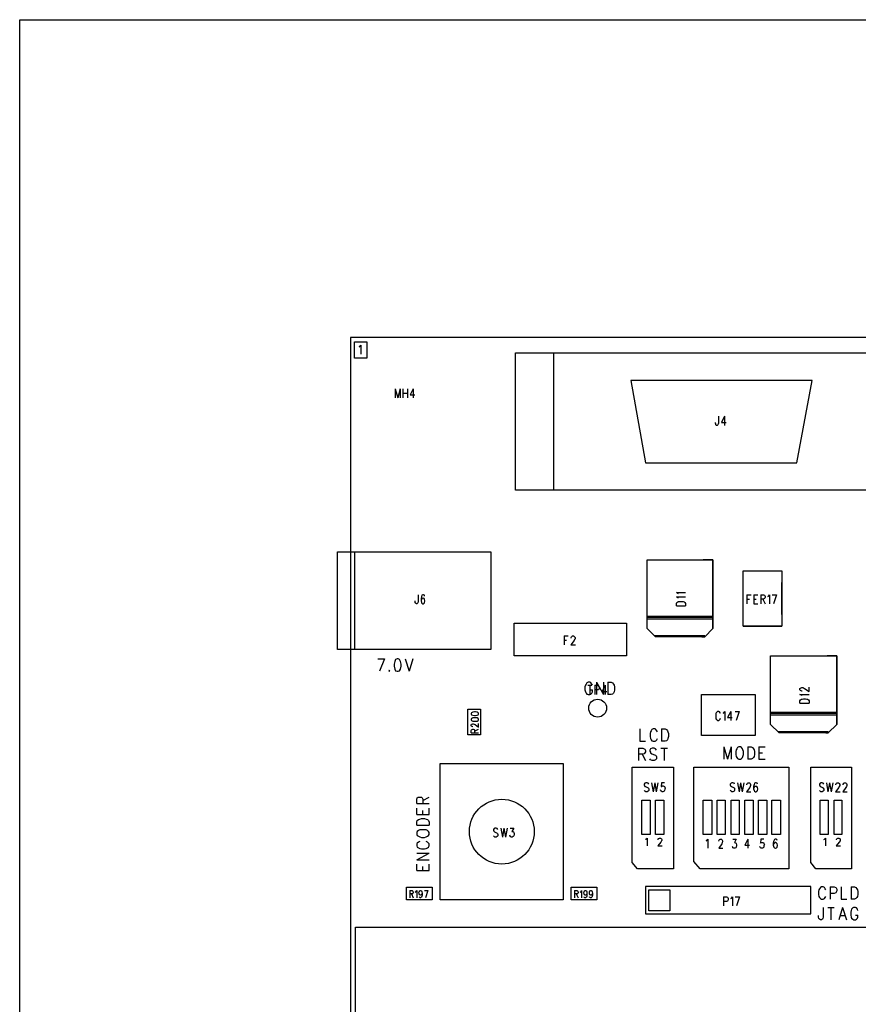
# Model space of a CAD drawing. Extents: x 11.9 to 28.1, y 10.8 to 21.2.
# Tile 7 of 39: x 11.9 to 14.9, y 17.6 to 21.2. Entities that reach past the tile are written whole.
import ezdxf

# ---------------------------------------------------------------- set-up
doc = ezdxf.new("R2010")
doc.units = 0
doc.header["$MEASUREMENT"] = 0
doc.layers.add('LAYNR1', color=2, linetype='Continuous')

msp = doc.modelspace()

# ---------------------------------------------------------------- linework, layer by layer
at = {"layer": 'LAYNR1', "color": 7}
for points in [[(11.892, 21.199), (28.093, 21.199)], [(11.892, 10.799), (11.892, 21.199)], [(23.448, 20.041), (13.097, 20.041)], [(13.097, 20.041), (13.097, 14.641)], [(13.129, 20.007), (13.131, 20.009), (13.135, 20.013), (13.135, 19.981)], [(13.698, 19.485), (13.698, 19.985)], [(13.698, 19.985), (15.198, 19.985)], [(13.837, 19.485), (13.837, 19.985)], [(14.778, 19.885), (14.118, 19.885)], [(14.118, 19.885), (14.172, 19.585)], [(14.722, 19.585), (14.778, 19.885)], [(13.259, 19.854), (13.259, 19.821)], [(13.259, 19.854), (13.269, 19.821)], [(13.278, 19.854), (13.269, 19.821)], [(13.278, 19.854), (13.278, 19.821)], [(13.288, 19.854), (13.288, 19.821)], [(13.288, 19.838), (13.304, 19.838)], [(13.304, 19.854), (13.304, 19.821)], [(13.325, 19.854), (13.314, 19.832), (13.331, 19.832)], [(13.325, 19.854), (13.325, 19.821)], [(14.437, 19.754), (14.437, 19.729), (14.436, 19.725), (14.435, 19.723), (14.433, 19.721), (14.43, 19.721), (14.428, 19.723), (14.427, 19.725), (14.426, 19.729), (14.426, 19.732)], [(14.459, 19.754), (14.448, 19.732), (14.465, 19.732)], [(14.459, 19.754), (14.459, 19.721)], [(14.172, 19.585), (14.722, 19.585)], [(15.198, 19.485), (13.698, 19.485)], [(13.05, 18.904), (13.05, 19.26)], [(13.05, 19.26), (13.608, 19.26)], [(13.113, 18.904), (13.113, 19.26)], [(13.608, 19.26), (13.608, 18.904)], [(14.177, 18.981), (14.177, 19.231)], [(14.177, 19.231), (14.212, 19.231)], [(14.177, 18.981), (14.177, 19.231)], [(14.177, 19.231), (14.417, 19.231)], [(14.417, 19.231), (14.382, 19.231)], [(14.417, 18.981), (14.417, 19.231)], [(14.417, 19.231), (14.417, 18.981)], [(14.527, 19.191), (14.668, 19.191)], [(14.526, 19.15), (14.526, 19.032)], [(14.668, 19.032), (14.668, 19.149)], [(13.343, 19.104), (13.343, 19.079), (13.342, 19.075), (13.341, 19.073), (13.339, 19.071), (13.337, 19.071), (13.334, 19.073), (13.333, 19.075), (13.332, 19.079), (13.332, 19.082)], [(13.367, 19.099), (13.366, 19.102), (13.363, 19.104), (13.36, 19.104), (13.357, 19.102), (13.355, 19.098), (13.354, 19.09), (13.354, 19.082), (13.355, 19.076), (13.357, 19.073), (13.36, 19.071), (13.362, 19.071), (13.365, 19.073), (13.367, 19.076), (13.368, 19.081), (13.368, 19.082), (13.367, 19.087), (13.365, 19.09), (13.362, 19.091), (13.36, 19.091), (13.357, 19.09), (13.355, 19.087), (13.354, 19.082)], [(14.291, 19.107), (14.289, 19.109), (14.284, 19.112), (14.317, 19.112)], [(14.291, 19.091), (14.289, 19.093), (14.284, 19.096), (14.317, 19.096)], [(14.541, 19.104), (14.541, 19.071)], [(14.541, 19.104), (14.556, 19.104)], [(14.541, 19.088), (14.55, 19.088)], [(14.566, 19.104), (14.566, 19.071)], [(14.566, 19.104), (14.581, 19.104)], [(14.566, 19.088), (14.575, 19.088)], [(14.591, 19.104), (14.591, 19.071)], [(14.591, 19.104), (14.601, 19.104), (14.605, 19.102), (14.606, 19.101), (14.607, 19.098), (14.607, 19.094), (14.606, 19.091), (14.605, 19.09), (14.601, 19.088), (14.591, 19.088)], [(14.599, 19.088), (14.607, 19.071)], [(14.617, 19.098), (14.62, 19.099), (14.623, 19.104), (14.623, 19.071)], [(14.633, 19.104), (14.649, 19.104)], [(14.649, 19.104), (14.638, 19.071)], [(14.284, 19.064), (14.284, 19.072), (14.286, 19.076), (14.289, 19.078)], [(14.284, 19.064), (14.317, 19.064)], [(14.289, 19.078), (14.292, 19.079), (14.297, 19.08), (14.304, 19.08), (14.309, 19.079), (14.312, 19.078)], [(14.312, 19.078), (14.315, 19.076), (14.317, 19.072), (14.317, 19.064)], [(14.566, 19.071), (14.581, 19.071)], [(14.177, 19.021), (14.177, 19.026)], [(14.177, 19.026), (14.417, 19.026)], [(14.417, 19.021), (14.177, 19.021)], [(14.177, 19.016), (14.417, 19.016)], [(14.417, 19.016), (14.417, 19.021)], [(14.208, 18.951), (14.177, 18.981)], [(14.208, 18.951), (14.177, 18.981)], [(14.387, 18.951), (14.417, 18.981)], [(14.417, 18.981), (14.387, 18.951)], [(14.527, 18.99), (14.668, 18.99)], [(13.875, 18.954), (13.875, 18.921)], [(13.875, 18.954), (13.89, 18.954)], [(13.901, 18.946), (13.901, 18.948), (13.902, 18.951), (13.903, 18.952), (13.905, 18.954), (13.91, 18.954), (13.912, 18.952), (13.913, 18.951), (13.915, 18.948), (13.915, 18.944), (13.913, 18.941), (13.911, 18.937), (13.9, 18.921), (13.916, 18.921)], [(14.203, 18.956), (14.387, 18.956)], [(14.217, 18.951), (14.208, 18.951)], [(14.387, 18.951), (14.208, 18.951)], [(14.377, 18.951), (14.387, 18.951)], [(13.608, 18.904), (13.05, 18.904)], [(13.875, 18.938), (13.884, 18.938)], [(13.196, 18.87), (13.221, 18.87)], [(13.221, 18.87), (13.203, 18.825)], [(13.267, 18.87), (13.261, 18.868), (13.258, 18.861), (13.256, 18.851), (13.256, 18.844), (13.258, 18.833), (13.261, 18.827), (13.267, 18.825)], [(13.27, 18.825), (13.275, 18.827), (13.279, 18.833), (13.281, 18.844), (13.281, 18.851), (13.279, 18.861), (13.275, 18.868), (13.27, 18.87), (13.267, 18.87)], [(13.296, 18.87), (13.31, 18.825)], [(13.324, 18.87), (13.31, 18.825)], [(14.627, 18.631), (14.627, 18.881)], [(14.627, 18.881), (14.663, 18.881)], [(14.627, 18.631), (14.627, 18.881)], [(14.627, 18.881), (14.868, 18.881)], [(14.868, 18.881), (14.833, 18.881)], [(14.868, 18.631), (14.868, 18.881)], [(14.868, 18.881), (14.868, 18.631)], [(13.238, 18.829), (13.237, 18.827), (13.238, 18.825)], [(13.238, 18.825), (13.24, 18.827), (13.238, 18.829)], [(13.267, 18.825), (13.27, 18.825)], [(13.953, 18.774), (13.951, 18.768), (13.951, 18.757)], [(13.978, 18.774), (13.976, 18.778), (13.972, 18.783), (13.969, 18.785), (13.962, 18.785), (13.958, 18.783), (13.955, 18.778), (13.953, 18.774)], [(13.961, 18.774), (13.976, 18.774)], [(13.969, 18.774), (13.969, 18.741)], [(13.987, 18.774), (13.987, 18.741)], [(13.987, 18.774), (13.997, 18.774), (14, 18.772), (14.001, 18.771), (14.003, 18.768), (14.003, 18.763), (14.001, 18.76), (14, 18.758), (13.997, 18.757), (13.987, 18.757)], [(13.993, 18.785), (13.993, 18.74)], [(13.993, 18.785), (14.018, 18.74)], [(14.024, 18.774), (14.013, 18.752), (14.03, 18.752)], [(14.018, 18.785), (14.018, 18.74)], [(14.024, 18.774), (14.024, 18.741)], [(14.034, 18.785), (14.034, 18.74)], [(14.034, 18.785), (14.046, 18.785), (14.051, 18.783), (14.055, 18.778), (14.057, 18.774)], [(14.057, 18.774), (14.058, 18.768), (14.058, 18.757)], [(14.742, 18.753), (14.741, 18.753), (14.738, 18.754), (14.736, 18.755), (14.734, 18.757), (14.734, 18.762), (14.736, 18.764), (14.738, 18.765), (14.741, 18.766), (14.744, 18.766), (14.747, 18.765), (14.751, 18.763), (14.767, 18.751), (14.767, 18.767)], [(13.951, 18.757), (13.953, 18.75), (13.955, 18.746), (13.958, 18.742), (13.962, 18.74)], [(13.962, 18.74), (13.969, 18.74)], [(13.969, 18.74), (13.972, 18.742), (13.976, 18.746), (13.978, 18.75), (13.978, 18.757)], [(13.969, 18.757), (13.978, 18.757)], [(14.046, 18.74), (14.034, 18.74)], [(14.058, 18.757), (14.057, 18.75), (14.055, 18.746), (14.051, 18.742), (14.046, 18.74)], [(14.375, 18.591), (14.375, 18.741)], [(14.375, 18.741), (14.571, 18.741)], [(14.571, 18.741), (14.571, 18.591)], [(14.741, 18.736), (14.739, 18.738), (14.734, 18.741), (14.767, 18.741)], [(14.734, 18.709), (14.734, 18.717), (14.736, 18.721), (14.739, 18.723), (14.742, 18.724), (14.747, 18.725), (14.754, 18.725), (14.759, 18.724), (14.762, 18.723), (14.765, 18.721), (14.767, 18.717), (14.767, 18.709)], [(14.734, 18.709), (14.767, 18.709)], [(13.537, 18.669), (13.538, 18.667), (13.542, 18.665), (13.548, 18.664), (13.552, 18.664), (13.558, 18.665), (13.562, 18.667), (13.563, 18.669), (13.563, 18.671), (13.562, 18.674), (13.558, 18.676)], [(13.542, 18.676), (13.538, 18.674), (13.537, 18.671), (13.537, 18.669)], [(13.548, 18.656), (13.542, 18.655), (13.538, 18.653), (13.537, 18.65), (13.537, 18.648)], [(13.558, 18.676), (13.552, 18.677), (13.548, 18.677), (13.542, 18.676)], [(13.552, 18.656), (13.548, 18.656)], [(13.562, 18.646), (13.563, 18.648), (13.563, 18.65), (13.562, 18.653), (13.558, 18.655), (13.552, 18.656)], [(14.444, 18.671), (14.443, 18.674), (14.441, 18.677), (14.438, 18.679), (14.434, 18.679), (14.432, 18.677), (14.429, 18.674), (14.428, 18.671), (14.427, 18.666), (14.427, 18.659), (14.428, 18.654), (14.429, 18.651), (14.432, 18.648), (14.434, 18.646), (14.438, 18.646), (14.441, 18.648), (14.443, 18.651), (14.444, 18.654)], [(14.454, 18.673), (14.457, 18.674), (14.46, 18.679), (14.46, 18.646)], [(14.482, 18.679), (14.47, 18.657), (14.487, 18.657)], [(14.482, 18.679), (14.482, 18.646)], [(14.498, 18.679), (14.513, 18.679)], [(14.513, 18.679), (14.502, 18.646)], [(14.627, 18.671), (14.627, 18.676)], [(14.627, 18.676), (14.868, 18.676)], [(14.868, 18.671), (14.627, 18.671)], [(14.627, 18.666), (14.868, 18.666)], [(14.868, 18.666), (14.868, 18.671)], [(13.537, 18.648), (13.538, 18.646)], [(13.543, 18.623), (13.542, 18.623), (13.54, 18.624), (13.538, 18.625), (13.537, 18.627), (13.537, 18.63), (13.538, 18.632), (13.54, 18.633), (13.542, 18.634), (13.544, 18.634), (13.547, 18.633), (13.551, 18.631), (13.563, 18.622), (13.563, 18.635)], [(13.538, 18.646), (13.542, 18.644), (13.548, 18.643), (13.552, 18.643), (13.558, 18.644), (13.562, 18.646)], [(14.658, 18.601), (14.627, 18.631)], [(14.658, 18.601), (14.627, 18.631)], [(14.837, 18.601), (14.868, 18.631)], [(14.868, 18.631), (14.837, 18.601)], [(13.537, 18.601), (13.537, 18.609), (13.538, 18.612), (13.54, 18.613), (13.542, 18.614), (13.544, 18.614), (13.547, 18.613), (13.548, 18.612), (13.549, 18.609), (13.549, 18.601)], [(13.537, 18.601), (13.563, 18.601)], [(13.549, 18.607), (13.563, 18.614)], [(14.151, 18.615), (14.151, 18.57)], [(14.19, 18.604), (14.188, 18.598), (14.188, 18.587)], [(14.188, 18.587), (14.19, 18.58), (14.192, 18.576), (14.195, 18.572), (14.199, 18.57)], [(14.215, 18.604), (14.213, 18.608), (14.209, 18.613), (14.206, 18.615), (14.199, 18.615), (14.195, 18.613), (14.192, 18.608), (14.19, 18.604)], [(14.23, 18.615), (14.23, 18.57)], [(14.23, 18.615), (14.243, 18.615), (14.248, 18.613), (14.251, 18.608), (14.253, 18.604)], [(14.255, 18.587), (14.253, 18.58), (14.251, 18.576), (14.248, 18.572), (14.243, 18.57)], [(14.253, 18.604), (14.255, 18.598), (14.255, 18.587)], [(14.571, 18.591), (14.375, 18.591)], [(14.653, 18.606), (14.837, 18.606)], [(14.667, 18.601), (14.658, 18.601)], [(14.837, 18.601), (14.658, 18.601)], [(14.828, 18.601), (14.837, 18.601)], [(14.151, 18.57), (14.172, 18.57)], [(14.199, 18.57), (14.206, 18.57)], [(14.206, 18.57), (14.209, 18.572), (14.213, 18.576), (14.215, 18.58)], [(14.243, 18.57), (14.23, 18.57)], [(14.457, 18.55), (14.457, 18.505)], [(14.457, 18.55), (14.47, 18.505)], [(14.484, 18.55), (14.47, 18.505)], [(14.484, 18.55), (14.484, 18.505)], [(14.511, 18.55), (14.507, 18.548), (14.504, 18.543), (14.502, 18.539)], [(14.526, 18.539), (14.525, 18.543), (14.521, 18.548), (14.518, 18.55), (14.511, 18.55)], [(14.544, 18.55), (14.544, 18.505)], [(14.544, 18.55), (14.556, 18.55), (14.561, 18.548), (14.565, 18.543), (14.567, 18.539)], [(14.584, 18.55), (14.584, 18.505)], [(14.584, 18.55), (14.607, 18.55)], [(14.146, 18.545), (14.146, 18.5)], [(14.146, 18.545), (14.162, 18.545), (14.167, 18.543), (14.169, 18.541), (14.171, 18.536), (14.171, 18.532), (14.169, 18.528), (14.167, 18.525), (14.162, 18.523), (14.146, 18.523)], [(14.159, 18.523), (14.171, 18.5)], [(14.211, 18.538), (14.208, 18.543), (14.203, 18.545), (14.196, 18.545), (14.19, 18.543), (14.187, 18.538), (14.187, 18.534)], [(14.187, 18.534), (14.189, 18.53), (14.19, 18.528), (14.194, 18.525), (14.204, 18.521), (14.208, 18.519), (14.21, 18.517)], [(14.21, 18.517), (14.211, 18.513), (14.211, 18.506), (14.208, 18.502), (14.203, 18.5)], [(14.227, 18.545), (14.252, 18.545)], [(14.239, 18.545), (14.239, 18.5)], [(14.502, 18.539), (14.5, 18.533), (14.5, 18.522)], [(14.5, 18.522), (14.502, 18.515), (14.504, 18.511), (14.507, 18.507), (14.511, 18.505)], [(14.518, 18.505), (14.521, 18.507), (14.525, 18.511), (14.526, 18.515), (14.528, 18.522)], [(14.528, 18.522), (14.528, 18.533), (14.526, 18.539)], [(14.568, 18.522), (14.567, 18.515), (14.565, 18.511), (14.561, 18.507), (14.556, 18.505)], [(14.567, 18.539), (14.568, 18.533), (14.568, 18.522)], [(14.584, 18.528), (14.598, 18.528)], [(14.123, 18.476), (14.273, 18.476)], [(14.123, 18.128), (14.123, 18.476)], [(14.196, 18.5), (14.19, 18.502), (14.187, 18.506)], [(14.203, 18.5), (14.196, 18.5)], [(14.273, 18.476), (14.273, 18.106)], [(14.347, 18.476), (14.693, 18.476)], [(14.347, 18.132), (14.347, 18.476)], [(14.511, 18.505), (14.518, 18.505)], [(14.556, 18.505), (14.544, 18.505)], [(14.584, 18.505), (14.607, 18.505)], [(14.693, 18.476), (14.693, 18.106)], [(14.773, 18.476), (14.922, 18.476)], [(14.773, 18.128), (14.773, 18.476)], [(14.922, 18.476), (14.922, 18.106)], [(14.183, 18.414), (14.181, 18.417), (14.177, 18.419), (14.173, 18.419), (14.169, 18.417), (14.167, 18.414), (14.167, 18.411), (14.168, 18.408), (14.169, 18.406), (14.172, 18.405), (14.179, 18.402), (14.181, 18.4), (14.182, 18.399), (14.183, 18.396), (14.183, 18.391), (14.181, 18.388), (14.177, 18.386), (14.173, 18.386), (14.169, 18.388), (14.167, 18.391)], [(14.193, 18.419), (14.199, 18.386)], [(14.205, 18.419), (14.199, 18.386)], [(14.205, 18.419), (14.21, 18.386)], [(14.216, 18.419), (14.21, 18.386)], [(14.241, 18.419), (14.23, 18.419), (14.229, 18.405), (14.23, 18.406), (14.233, 18.408), (14.236, 18.408), (14.24, 18.406), (14.242, 18.403), (14.243, 18.399), (14.242, 18.396), (14.241, 18.391), (14.239, 18.388), (14.235, 18.386), (14.232, 18.386), (14.229, 18.388), (14.227, 18.39), (14.226, 18.393)], [(14.496, 18.414), (14.494, 18.417), (14.49, 18.419), (14.486, 18.419), (14.483, 18.417), (14.48, 18.414), (14.48, 18.411), (14.481, 18.408), (14.483, 18.406), (14.485, 18.405), (14.492, 18.402), (14.494, 18.4), (14.495, 18.399), (14.496, 18.396), (14.496, 18.391), (14.494, 18.388), (14.49, 18.386), (14.486, 18.386), (14.483, 18.388), (14.48, 18.391)], [(14.506, 18.419), (14.512, 18.386)], [(14.518, 18.419), (14.512, 18.386)], [(14.518, 18.419), (14.523, 18.386)], [(14.529, 18.419), (14.523, 18.386)], [(14.54, 18.411), (14.54, 18.413), (14.542, 18.416), (14.543, 18.417), (14.545, 18.419), (14.55, 18.419), (14.552, 18.417), (14.553, 18.416), (14.554, 18.413), (14.554, 18.409), (14.553, 18.406), (14.551, 18.402), (14.539, 18.386), (14.555, 18.386)], [(14.579, 18.414), (14.578, 18.417), (14.575, 18.419), (14.572, 18.419), (14.569, 18.417), (14.567, 18.413), (14.565, 18.405), (14.565, 18.397), (14.567, 18.391), (14.569, 18.388), (14.572, 18.386), (14.573, 18.386), (14.577, 18.388), (14.579, 18.391), (14.58, 18.396), (14.58, 18.397), (14.579, 18.402), (14.577, 18.405), (14.573, 18.406), (14.572, 18.406), (14.569, 18.405), (14.567, 18.402), (14.565, 18.397)], [(14.821, 18.414), (14.818, 18.417), (14.815, 18.419), (14.81, 18.419), (14.807, 18.417), (14.805, 18.414), (14.805, 18.411), (14.806, 18.408), (14.807, 18.406), (14.809, 18.405), (14.816, 18.402), (14.818, 18.4), (14.819, 18.399), (14.821, 18.396), (14.821, 18.391), (14.818, 18.388), (14.815, 18.386), (14.81, 18.386), (14.807, 18.388), (14.805, 18.391)], [(14.831, 18.419), (14.836, 18.386)], [(14.842, 18.419), (14.836, 18.386)], [(14.842, 18.419), (14.848, 18.386)], [(14.854, 18.419), (14.848, 18.386)], [(14.865, 18.411), (14.865, 18.413), (14.866, 18.416), (14.867, 18.417), (14.869, 18.419), (14.874, 18.419), (14.876, 18.417), (14.877, 18.416), (14.879, 18.413), (14.879, 18.409), (14.877, 18.406), (14.875, 18.402), (14.864, 18.386), (14.88, 18.386)], [(14.891, 18.411), (14.891, 18.413), (14.892, 18.416), (14.893, 18.417), (14.896, 18.419), (14.9, 18.419), (14.902, 18.417), (14.904, 18.416), (14.905, 18.413), (14.905, 18.409), (14.904, 18.406), (14.901, 18.402), (14.89, 18.386), (14.906, 18.386)], [(13.34, 18.364), (13.343, 18.366)], [(13.343, 18.366), (13.347, 18.367)], [(13.347, 18.367), (13.351, 18.367)], [(13.351, 18.367), (13.355, 18.366)], [(13.355, 18.366), (13.358, 18.364)], [(13.36, 18.355), (13.384, 18.367)], [(13.338, 18.359), (13.34, 18.364)], [(13.338, 18.343), (13.338, 18.359)], [(13.338, 18.343), (13.384, 18.343)], [(13.358, 18.364), (13.36, 18.359)], [(13.36, 18.359), (13.36, 18.343)], [(14.158, 18.356), (14.188, 18.356)], [(14.158, 18.231), (14.158, 18.356)], [(14.188, 18.356), (14.188, 18.231)], [(14.208, 18.356), (14.238, 18.356)], [(14.208, 18.231), (14.208, 18.356)], [(14.238, 18.356), (14.238, 18.231)], [(14.382, 18.356), (14.413, 18.356)], [(14.382, 18.231), (14.382, 18.356)], [(14.413, 18.356), (14.413, 18.231)], [(14.432, 18.356), (14.462, 18.356)], [(14.432, 18.231), (14.432, 18.356)], [(14.462, 18.356), (14.462, 18.231)], [(14.483, 18.356), (14.512, 18.356)], [(14.483, 18.231), (14.483, 18.356)], [(14.512, 18.356), (14.512, 18.231)], [(14.533, 18.356), (14.563, 18.356)], [(14.533, 18.231), (14.533, 18.356)], [(14.563, 18.356), (14.563, 18.231)], [(14.583, 18.356), (14.613, 18.356)], [(14.583, 18.231), (14.583, 18.356)], [(14.613, 18.356), (14.613, 18.231)], [(14.632, 18.356), (14.663, 18.356)], [(14.632, 18.231), (14.632, 18.356)], [(14.663, 18.356), (14.663, 18.231)], [(14.807, 18.356), (14.837, 18.356)], [(14.807, 18.231), (14.807, 18.356)], [(14.837, 18.356), (14.837, 18.231)], [(14.858, 18.356), (14.887, 18.356)], [(14.858, 18.231), (14.858, 18.356)], [(14.887, 18.356), (14.887, 18.231)], [(13.338, 18.304), (13.338, 18.327)], [(13.338, 18.304), (13.384, 18.304)], [(13.36, 18.304), (13.36, 18.318)], [(13.384, 18.304), (13.384, 18.327)], [(13.338, 18.276), (13.34, 18.282)], [(13.338, 18.264), (13.338, 18.276)], [(13.338, 18.264), (13.384, 18.264)], [(13.34, 18.282), (13.345, 18.285)], [(13.345, 18.285), (13.349, 18.287)], [(13.349, 18.287), (13.355, 18.289)], [(13.355, 18.289), (13.366, 18.289)], [(13.366, 18.289), (13.373, 18.287)], [(13.373, 18.287), (13.377, 18.285)], [(13.377, 18.285), (13.381, 18.282)], [(13.381, 18.282), (13.384, 18.276)], [(13.384, 18.276), (13.384, 18.264)], [(13.34, 18.241), (13.338, 18.238)], [(13.338, 18.238), (13.338, 18.231)], [(13.338, 18.231), (13.34, 18.227)], [(13.345, 18.245), (13.34, 18.241)], [(13.34, 18.227), (13.345, 18.224)], [(13.349, 18.247), (13.345, 18.245)], [(13.345, 18.224), (13.349, 18.222)], [(13.355, 18.248), (13.349, 18.247)], [(13.366, 18.248), (13.355, 18.248)], [(13.373, 18.247), (13.366, 18.248)], [(13.377, 18.245), (13.373, 18.247)], [(13.373, 18.222), (13.377, 18.224)], [(13.381, 18.241), (13.377, 18.245)], [(13.377, 18.224), (13.381, 18.227)], [(13.384, 18.238), (13.381, 18.241)], [(13.381, 18.227), (13.384, 18.231)], [(13.384, 18.231), (13.384, 18.238)], [(13.634, 18.249), (13.631, 18.252), (13.628, 18.254), (13.623, 18.254), (13.62, 18.252), (13.618, 18.249), (13.618, 18.246), (13.619, 18.243), (13.62, 18.241), (13.622, 18.24), (13.629, 18.237), (13.631, 18.235), (13.632, 18.234), (13.634, 18.231), (13.634, 18.226), (13.631, 18.223), (13.628, 18.221), (13.623, 18.221), (13.62, 18.223), (13.618, 18.226)], [(13.644, 18.254), (13.65, 18.221)], [(13.655, 18.254), (13.65, 18.221)], [(13.655, 18.254), (13.661, 18.221)], [(13.667, 18.254), (13.661, 18.221)], [(13.679, 18.254), (13.692, 18.254), (13.685, 18.241), (13.688, 18.241), (13.69, 18.24), (13.692, 18.238), (13.693, 18.234), (13.693, 18.231), (13.692, 18.226), (13.689, 18.223), (13.686, 18.221), (13.682, 18.221), (13.679, 18.223), (13.678, 18.225), (13.677, 18.228)], [(14.188, 18.231), (14.158, 18.231)], [(14.238, 18.231), (14.208, 18.231)], [(14.413, 18.231), (14.382, 18.231)], [(14.462, 18.231), (14.432, 18.231)], [(14.512, 18.231), (14.483, 18.231)], [(14.563, 18.231), (14.533, 18.231)], [(14.613, 18.231), (14.583, 18.231)], [(14.663, 18.231), (14.632, 18.231)], [(14.837, 18.231), (14.807, 18.231)], [(14.887, 18.231), (14.858, 18.231)], [(13.34, 18.199), (13.338, 18.196)], [(13.338, 18.196), (13.338, 18.189)], [(13.338, 18.189), (13.34, 18.185)], [(13.345, 18.203), (13.34, 18.199)], [(13.349, 18.205), (13.345, 18.203)], [(13.349, 18.222), (13.355, 18.22)], [(13.355, 18.22), (13.366, 18.22)], [(13.366, 18.22), (13.373, 18.222)], [(13.377, 18.203), (13.373, 18.205)], [(13.381, 18.199), (13.377, 18.203)], [(13.384, 18.196), (13.381, 18.199)], [(13.381, 18.185), (13.384, 18.189)], [(13.384, 18.189), (13.384, 18.196)], [(14.171, 18.212), (14.173, 18.213), (14.177, 18.217), (14.177, 18.189)], [(14.217, 18.211), (14.217, 18.212), (14.218, 18.215), (14.219, 18.216), (14.222, 18.217), (14.226, 18.217), (14.229, 18.216), (14.23, 18.215), (14.231, 18.212), (14.231, 18.209), (14.23, 18.207), (14.227, 18.203), (14.216, 18.189)], [(14.216, 18.189), (14.232, 18.189)], [(14.392, 18.207), (14.395, 18.209), (14.398, 18.213), (14.398, 18.181)], [(14.45, 18.212), (14.451, 18.21), (14.452, 18.207), (14.452, 18.204), (14.451, 18.201), (14.449, 18.196), (14.438, 18.181)], [(14.439, 18.206), (14.439, 18.207), (14.44, 18.21), (14.441, 18.212)], [(14.441, 18.212), (14.443, 18.213), (14.448, 18.213), (14.45, 18.212)], [(14.493, 18.181), (14.49, 18.182), (14.489, 18.184), (14.488, 18.187)], [(14.49, 18.213), (14.502, 18.213), (14.495, 18.201), (14.499, 18.201), (14.501, 18.199)], [(14.503, 18.193), (14.503, 18.19), (14.502, 18.185), (14.5, 18.182), (14.497, 18.181)], [(14.501, 18.199), (14.502, 18.198), (14.503, 18.193)], [(14.544, 18.213), (14.533, 18.192), (14.55, 18.192)], [(14.544, 18.213), (14.544, 18.181)], [(14.593, 18.181), (14.59, 18.182), (14.589, 18.184), (14.587, 18.187)], [(14.602, 18.213), (14.591, 18.213), (14.59, 18.199)], [(14.59, 18.199), (14.591, 18.201), (14.594, 18.202), (14.598, 18.202), (14.601, 18.201), (14.603, 18.198), (14.605, 18.193)], [(14.605, 18.193), (14.603, 18.19), (14.602, 18.185), (14.6, 18.182), (14.597, 18.181)], [(14.641, 18.212), (14.639, 18.207), (14.637, 18.199)], [(14.637, 18.199), (14.637, 18.192), (14.639, 18.185), (14.641, 18.182), (14.644, 18.181)], [(14.641, 18.199), (14.639, 18.196), (14.637, 18.192)], [(14.65, 18.212), (14.647, 18.213), (14.644, 18.213), (14.641, 18.212)], [(14.649, 18.199), (14.645, 18.201), (14.644, 18.201), (14.641, 18.199)], [(14.645, 18.181), (14.649, 18.182), (14.651, 18.185), (14.652, 18.19), (14.652, 18.192), (14.651, 18.196), (14.649, 18.199)], [(14.651, 18.209), (14.65, 18.212)], [(14.821, 18.212), (14.823, 18.213), (14.827, 18.217), (14.827, 18.189)], [(14.867, 18.211), (14.867, 18.212), (14.868, 18.215), (14.869, 18.216), (14.872, 18.217), (14.876, 18.217), (14.878, 18.216), (14.88, 18.215), (14.881, 18.212), (14.881, 18.209), (14.88, 18.207), (14.877, 18.203), (14.866, 18.189)], [(14.866, 18.189), (14.882, 18.189)], [(13.338, 18.138), (13.384, 18.163)], [(13.338, 18.163), (13.384, 18.163)], [(13.34, 18.185), (13.345, 18.182)], [(13.345, 18.182), (13.349, 18.18)], [(13.349, 18.18), (13.355, 18.178)], [(13.355, 18.178), (13.366, 18.178)], [(13.366, 18.178), (13.373, 18.18)], [(13.373, 18.18), (13.377, 18.182)], [(13.377, 18.182), (13.381, 18.185)], [(14.438, 18.181), (14.453, 18.181)], [(14.497, 18.181), (14.493, 18.181)], [(14.597, 18.181), (14.593, 18.181)], [(14.644, 18.181), (14.645, 18.181)], [(13.338, 18.138), (13.384, 18.138)], [(13.338, 18.1), (13.338, 18.122)], [(13.384, 18.1), (13.384, 18.122)], [(14.142, 18.106), (14.123, 18.128)], [(14.37, 18.106), (14.347, 18.132)], [(14.792, 18.106), (14.773, 18.128)], [(13.338, 18.1), (13.384, 18.1)], [(13.36, 18.1), (13.36, 18.114)], [(14.273, 18.106), (14.142, 18.106)], [(14.693, 18.106), (14.37, 18.106)], [(14.922, 18.106), (14.792, 18.106)], [(13.313, 18.026), (13.313, 18)], [(13.313, 18.026), (13.321, 18.026), (13.323, 18.025), (13.324, 18.024), (13.325, 18.021), (13.325, 18.019), (13.324, 18.016), (13.323, 18.015), (13.321, 18.014), (13.313, 18.014)], [(13.319, 18.014), (13.325, 18)], [(13.333, 18.021), (13.335, 18.022), (13.338, 18.026), (13.338, 18)], [(13.358, 18.017), (13.357, 18.014), (13.355, 18.011), (13.352, 18.01), (13.352, 18.01), (13.349, 18.011), (13.347, 18.014), (13.346, 18.017), (13.346, 18.019), (13.347, 18.022), (13.349, 18.025), (13.352, 18.026), (13.352, 18.026), (13.355, 18.025), (13.357, 18.022), (13.358, 18.017), (13.358, 18.011), (13.357, 18.005), (13.355, 18.002), (13.352, 18), (13.351, 18), (13.348, 18.002), (13.347, 18.004)], [(13.366, 18.026), (13.379, 18.026)], [(13.379, 18.026), (13.37, 18)], [(13.913, 18.026), (13.913, 18)], [(13.913, 18.026), (13.921, 18.026), (13.924, 18.025), (13.925, 18.024), (13.926, 18.021), (13.926, 18.019), (13.925, 18.016), (13.924, 18.015), (13.921, 18.014), (13.913, 18.014)], [(13.919, 18.014), (13.926, 18)], [(13.934, 18.021), (13.936, 18.022), (13.938, 18.026), (13.938, 18)], [(13.958, 18.017), (13.958, 18.014), (13.956, 18.011), (13.953, 18.01), (13.952, 18.01), (13.949, 18.011), (13.948, 18.014), (13.947, 18.017), (13.947, 18.019), (13.948, 18.022), (13.949, 18.025), (13.952, 18.026), (13.953, 18.026), (13.956, 18.025), (13.958, 18.022), (13.958, 18.017), (13.958, 18.011), (13.958, 18.005), (13.956, 18.002), (13.953, 18), (13.951, 18), (13.948, 18.002), (13.948, 18.004)], [(13.978, 18.017), (13.977, 18.014), (13.976, 18.011), (13.973, 18.01), (13.972, 18.01), (13.969, 18.011), (13.967, 18.014), (13.967, 18.017), (13.967, 18.019), (13.967, 18.022), (13.969, 18.025), (13.972, 18.026), (13.973, 18.026), (13.976, 18.025), (13.977, 18.022), (13.978, 18.017), (13.978, 18.011), (13.977, 18.005), (13.976, 18.002), (13.973, 18), (13.971, 18), (13.968, 18.002), (13.967, 18.004)], [(14.773, 18.041), (14.172, 18.041)], [(14.172, 18.041), (14.172, 17.941)], [(14.184, 18.029), (14.26, 18.029)], [(14.184, 17.953), (14.184, 18.029)], [(14.26, 18.029), (14.26, 17.953)], [(14.773, 17.941), (14.773, 18.041)], [(14.803, 18.029), (14.802, 18.023), (14.802, 18.012)], [(14.802, 18.012), (14.803, 18.005), (14.805, 18.001), (14.809, 17.997), (14.812, 17.995)], [(14.828, 18.029), (14.826, 18.033), (14.823, 18.038), (14.819, 18.04), (14.812, 18.04), (14.809, 18.038), (14.805, 18.033), (14.803, 18.029)], [(14.844, 18.04), (14.844, 17.995)], [(14.844, 18.04), (14.859, 18.04), (14.865, 18.038), (14.866, 18.036), (14.868, 18.031), (14.868, 18.025), (14.866, 18.021), (14.865, 18.018), (14.859, 18.016), (14.844, 18.016)], [(14.884, 18.04), (14.884, 17.995)], [(14.92, 18.04), (14.92, 17.995)], [(14.92, 18.04), (14.933, 18.04), (14.938, 18.038), (14.941, 18.033), (14.943, 18.029)], [(14.945, 18.012), (14.943, 18.005), (14.941, 18.001), (14.938, 17.997), (14.933, 17.995)], [(14.943, 18.029), (14.945, 18.023), (14.945, 18.012)], [(14.456, 18.004), (14.456, 17.971)], [(14.456, 18.004), (14.466, 18.004), (14.47, 18.002), (14.471, 18.001), (14.472, 17.998), (14.472, 17.993), (14.471, 17.99), (14.47, 17.988), (14.466, 17.987), (14.456, 17.987)], [(14.482, 17.998), (14.485, 17.999), (14.488, 18.004), (14.488, 17.971)], [(14.498, 18.004), (14.514, 18.004)], [(14.514, 18.004), (14.503, 17.971)], [(14.812, 17.995), (14.819, 17.995)], [(14.819, 17.995), (14.823, 17.997), (14.826, 18.001), (14.828, 18.005)], [(14.884, 17.995), (14.905, 17.995)], [(14.933, 17.995), (14.92, 17.995)], [(14.172, 17.941), (14.773, 17.941)], [(14.26, 17.953), (14.184, 17.953)], [(14.819, 17.965), (14.819, 17.93), (14.817, 17.924), (14.816, 17.922), (14.812, 17.92)], [(14.835, 17.965), (14.859, 17.965)], [(14.847, 17.965), (14.847, 17.92)], [(14.889, 17.965), (14.875, 17.92)], [(14.889, 17.965), (14.903, 17.92)], [(14.92, 17.954), (14.919, 17.948), (14.919, 17.937)], [(14.919, 17.937), (14.92, 17.93), (14.922, 17.926), (14.926, 17.922), (14.929, 17.92)], [(14.945, 17.954), (14.943, 17.958), (14.94, 17.963), (14.936, 17.965), (14.929, 17.965), (14.926, 17.963), (14.922, 17.958), (14.92, 17.954)], [(14.936, 17.92), (14.94, 17.922), (14.943, 17.926), (14.945, 17.93), (14.945, 17.937)], [(14.936, 17.937), (14.945, 17.937)], [(14.809, 17.92), (14.805, 17.922), (14.803, 17.924), (14.802, 17.93), (14.802, 17.935)], [(14.812, 17.92), (14.809, 17.92)], [(14.88, 17.935), (14.898, 17.935)], [(14.929, 17.92), (14.936, 17.92)], [(13.115, 15.393), (13.115, 17.893)], [(13.115, 17.893), (16.115, 17.893)], [(13.115, 15.393), (13.115, 17.893)], [(13.115, 17.893), (16.115, 17.893)]]:
    msp.add_lwpolyline(points, dxfattribs=at)
for points in [[(13.112, 20.026), (13.157, 20.026), (13.157, 19.966), (13.112, 19.966), (13.112, 20.026)], [(14.527, 19.191), (14.668, 19.191), (14.668, 18.99), (14.527, 18.99), (14.527, 19.191)], [(13.693, 19), (14.102, 19), (14.102, 18.882), (13.693, 18.882), (13.693, 19)], [(13.571, 18.687), (13.571, 18.594), (13.524, 18.594), (13.524, 18.687), (13.571, 18.687)], [(13.872, 18.489), (13.872, 17.993), (13.423, 17.993), (13.423, 18.489), (13.872, 18.489)], [(13.301, 18.039), (13.394, 18.039), (13.394, 17.992), (13.301, 17.992), (13.301, 18.039)], [(13.994, 17.992), (13.901, 17.992), (13.901, 18.039), (13.994, 18.039), (13.994, 17.992)]]:
    msp.add_lwpolyline(points, close=True, dxfattribs=at)
for centre, radius in [((13.997, 18.691), 0.0325), ((13.648, 18.241), 0.1181)]:
    msp.add_circle(centre, radius, dxfattribs=at)

doc.saveas('drawing.dxf')
